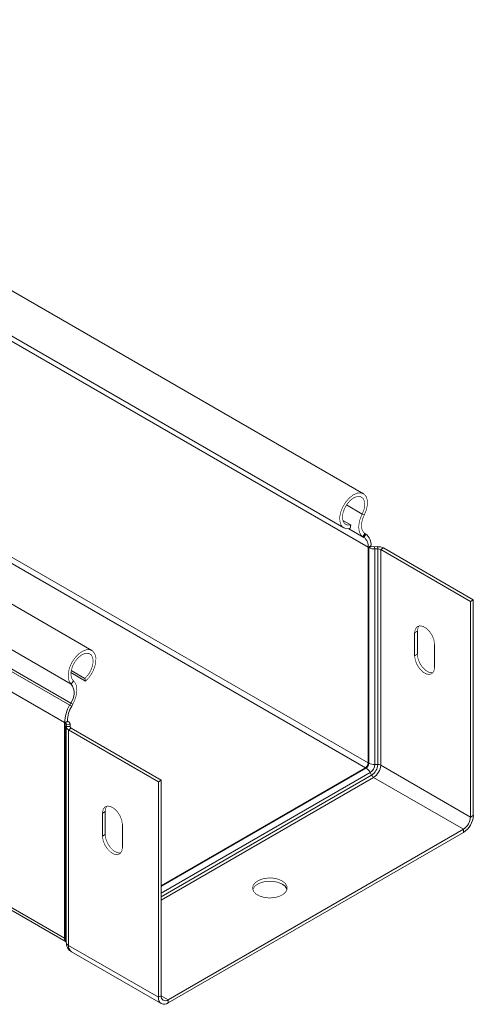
# Model space of a CAD drawing. Header units: millimetres. Extents: x 274 to 1864, y -1378 to 533.
# Tile 11 of 32: x 948 to 1053, y -1062 to -834. Entities that reach past the tile are written whole.
import ezdxf

# ---------------------------------------------------------------- set-up
doc = ezdxf.new("R2010")
doc.units = ezdxf.units.MM
doc.linetypes.add('K5LT32768', pattern=[0])
doc.linetypes.add('K5LT32769', pattern=[0])

msp = doc.modelspace()

# ---------------------------------------------------------------- linework, layer by layer
at = {"color": 7, "linetype": 'K5LT32768', "lineweight": 15}
for p, q in [((1027.58, -943.82), (838.08, -834.42)), ((833.53, -842.3), (1023.03, -951.7)), ((964.9, -980.01), (775.39, -870.61)), ((960.15, -987.75), (770.64, -878.35)), ((959.78, -992.6), (770.27, -883.2)), ((960.02, -992.16), (770.52, -882.76)), ((958.61, -996.65), (769.11, -887.25)), ((958.61, -1046.41), (769.11, -937.01)), ((769.48, -937.83), (958.98, -1047.23)), ((1027.79, -948.71), (1027.3, -948.52)), ((1024.64, -951.03), (1022.82, -949.97)), ((1024.48, -951.83), (1024.64, -951.03)), ((1027.91, -952.97), (1027.45, -953.74)), ((1027.69, -953.9), (1027.45, -953.74)), ((1028.15, -953.12), (1027.69, -953.9)), ((1028.15, -953.12), (1027.91, -952.97)), ((1028.69, -956.19), (1029.32, -955.82)), ((1028.69, -1005.95), (1028.69, -956.19)), ((1028.69, -956.19), (1028.83, -956.28)), ((1028.83, -956.28), (1029.47, -955.91)), ((1028.83, -1006.04), (1028.83, -956.28)), ((1029.32, -955.82), (1029.47, -955.91)), ((1030.14, -956.06), (1030.84, -956.04)), ((1030.19, -956.58), (1030.14, -956.06)), ((1030.19, -956.58), (1030.89, -956.56)), ((1030.19, -1006.34), (1030.19, -956.58)), ((1030.89, -956.56), (1030.84, -956.04)), ((1030.89, -1006.32), (1030.89, -956.56)), ((1031.56, -956.71), (1032.2, -956.34)), ((1032.2, -956.34), (1052.94, -968.32)), ((1031.56, -1006.47), (1031.56, -956.71)), ((1031.56, -956.71), (1052.3, -968.68)), ((1052.3, -968.68), (1052.94, -968.32)), ((1052.3, -1018.44), (1052.3, -968.68)), ((1052.94, -1018.08), (1052.94, -968.32)), ((1040.03, -975.57), (1039.4, -975.94)), ((1039.4, -975.94), (1039.4, -981.25)), ((1040.03, -975.57), (1040.03, -980.88)), ((1043.99, -983.9), (1043.99, -978.59)), ((1040.03, -980.88), (1039.4, -981.25)), ((963.46, -987.06), (960.06, -985.1)), ((963.29, -986.44), (960.13, -984.62)), ((960.15, -987.75), (960.64, -987)), ((963.46, -987.06), (963.29, -986.44)), ((960.02, -992.16), (959.78, -992.6)), ((959.78, -992.6), (960.24, -992.84)), ((960.02, -992.16), (960.48, -992.4)), ((960.48, -992.4), (960.24, -992.84)), ((959.25, -996.28), (958.61, -996.65)), ((958.61, -996.65), (958.76, -996.73)), ((958.61, -996.65), (958.61, -1046.41)), ((959.39, -996.36), (958.76, -996.73)), ((958.76, -996.73), (958.76, -1046.49)), ((959.02, -997.12), (958.99, -997.52)), ((959.88, -997.55), (958.99, -997.52)), ((959.92, -997.14), (959.02, -997.12)), ((959.25, -996.28), (959.39, -996.36)), ((959.92, -997.14), (959.88, -997.55)), ((959.92, -997.72), (959.92, -997.1)), ((958.98, -997.57), (958.98, -1047.33)), ((960.15, -997.94), (959.51, -998.31)), ((959.51, -998.31), (959.51, -1048.07)), ((959.51, -998.31), (980.25, -1010.28)), ((960.15, -997.94), (980.89, -1009.91)), ((1028.69, -1005.95), (1028.83, -1006.04)), ((1030.19, -1006.34), (1030.89, -1006.32)), ((1031.56, -1006.47), (1052.3, -1018.44)), ((980.89, -1034.28), (1028.05, -1007.05)), ((1028.05, -1007.05), (1028.19, -1007.14)), ((1029.13, -1008.16), (1029.47, -1008.78)), ((980.89, -1009.91), (980.25, -1010.28)), ((980.25, -1010.28), (980.25, -1060.04)), ((980.89, -1009.91), (980.89, -1059.67)), ((1029.94, -1009.29), (1050.68, -1021.26)), ((967.34, -1017.54), (967.98, -1017.17)), ((967.34, -1022.84), (967.34, -1017.54)), ((967.98, -1022.48), (967.98, -1017.17)), ((971.94, -1020.19), (971.94, -1025.5)), ((1052.3, -1018.44), (1052.94, -1018.08)), ((967.34, -1022.84), (967.98, -1022.48)), ((982.51, -1060.61), (1050.68, -1021.26)), ((982.51, -1061.35), (1050.68, -1021.99)), ((1050.68, -1021.26), (1050.68, -1021.99)), ((958.61, -1046.41), (958.76, -1046.49)), ((959.51, -1048.07), (980.25, -1060.04)), ((960.17, -1049.53), (980.91, -1061.5)), ((980.89, -1059.67), (980.25, -1060.04)), ((982.51, -1060.61), (982.51, -1061.35))]:
    msp.add_line(p, q, dxfattribs=at)
at = {"color": 8, "linetype": 'K5LT32769', "lineweight": 15, "true_color": 0x808080}
for p, q in [((1028.69, -956.19), (943.38, -906.95)), ((1027.3, -948.52), (1023.66, -946.42)), ((1027.69, -953.9), (1024.22, -951.89)), ((1027.45, -953.74), (1024.24, -951.89)), ((1028.05, -1007.05), (944.57, -958.86)), ((1028.69, -1005.95), (945.2, -957.76)), ((959.88, -997.55), (959.88, -997.6)), ((959.92, -997.14), (959.92, -997.71)), ((980.89, -1034.45), (1028.19, -1007.14)), ((980.89, -1036.01), (1029.13, -1008.16)), ((980.89, -1036.82), (1029.47, -1008.78)), ((980.89, -1037.61), (1029.94, -1009.29)), ((980.89, -1059.67), (982.51, -1060.61))]:
    msp.add_line(p, q, dxfattribs=at)
at = {"color": 7, "linetype": 'K5LT32768', "const_width": 0.15}
for points in [[(1027.79, -948.71), (1028.26, -947.53), (1028.5, -946.37), (1028.48, -945.32), (1028.21, -944.47), (1027.69, -943.89), (1026.99, -943.62), (1026.15, -943.69), (1025.24, -944.09), (1024.33, -944.79), (1023.51, -945.72), (1022.83, -946.83), (1022.35, -948), (1022.11, -949.16), (1022.14, -950.21), (1022.41, -951.06), (1022.93, -951.64), (1023.63, -951.9), (1024.48, -951.83)], [(1027.3, -948.52), (1027.71, -947.46), (1027.89, -946.42), (1027.8, -945.53), (1027.45, -944.86), (1026.88, -944.49), (1026.16, -944.46), (1025.34, -944.76), (1024.53, -945.37), (1023.79, -946.23), (1023.21, -947.24), (1022.84, -948.31), (1022.73, -949.32), (1022.88, -950.17), (1023.28, -950.78), (1023.89, -951.07), (1024.64, -951.03)], [(1027.45, -953.74), (1027.06, -953.4), (1026.77, -952.93), (1026.58, -952.34), (1026.5, -951.67), (1026.53, -950.92), (1026.68, -950.13), (1026.94, -949.32), (1027.3, -948.52)], [(1027.91, -952.97), (1027.59, -952.69), (1027.35, -952.3), (1027.2, -951.83), (1027.13, -951.28), (1027.16, -950.67), (1027.29, -950.02), (1027.49, -949.36), (1027.79, -948.71)], [(1043.99, -978.59), (1043.86, -977.61), (1043.46, -976.58), (1042.85, -975.63), (1042.1, -974.88), (1041.3, -974.42), (1040.55, -974.3), (1039.94, -974.54), (1039.54, -975.11), (1039.4, -975.94)], [(1040.42, -974.32), (1040.17, -974.74), (1040.03, -975.57)], [(963.46, -987.06), (964.3, -986.16), (965.01, -985.07), (965.52, -983.9), (965.8, -982.73), (965.82, -981.66), (965.58, -980.78), (965.1, -980.15), (964.42, -979.83), (963.6, -979.85), (962.7, -980.19), (961.79, -980.85), (960.95, -981.75), (960.24, -982.83), (959.73, -984.01), (959.45, -985.17), (959.43, -986.24), (959.67, -987.13), (960.15, -987.75)], [(963.29, -986.44), (964.05, -985.62), (964.65, -984.62), (965.05, -983.55), (965.2, -982.53), (965.09, -981.65), (964.73, -981.01), (964.14, -980.66), (963.41, -980.66), (962.59, -980.99), (961.78, -981.62), (961.05, -982.5), (960.48, -983.52), (960.14, -984.59), (960.05, -985.59), (960.22, -986.42), (960.64, -987)], [(1039.4, -981.25), (1039.54, -982.23), (1039.94, -983.26), (1040.55, -984.21), (1041.3, -984.96), (1042.1, -985.42), (1042.85, -985.54), (1043.46, -985.3), (1043.86, -984.73), (1043.99, -983.9)], [(1040.03, -980.88), (1040.17, -981.87), (1040.57, -982.9), (1041.18, -983.84), (1041.93, -984.59), (1042.73, -985.05), (1043.48, -985.17), (1043.61, -985.15)], [(960.64, -987), (960.99, -987.39), (961.25, -987.91), (961.4, -988.53), (961.43, -989.23), (961.36, -989.99), (961.17, -990.8), (960.87, -991.61), (960.48, -992.4)], [(967.34, -1017.54), (967.48, -1016.71), (967.88, -1016.14), (968.49, -1015.9), (969.24, -1016.02), (970.04, -1016.48), (970.79, -1017.23), (971.4, -1018.17), (971.8, -1019.2), (971.94, -1020.19)], [(967.98, -1017.17), (968.12, -1016.34), (968.37, -1015.92)], [(971.55, -1026.75), (971.43, -1026.76), (970.68, -1026.65), (969.88, -1026.19), (969.13, -1025.44), (968.52, -1024.49), (968.12, -1023.46), (967.98, -1022.48)], [(971.94, -1025.5), (971.8, -1026.32), (971.4, -1026.89), (970.79, -1027.13), (970.04, -1027.01), (969.24, -1026.55), (968.49, -1025.8), (967.88, -1024.86), (967.48, -1023.83), (967.34, -1022.84)], [(1008.82, -1033.18), (1007.86, -1032.77), (1006.73, -1032.54), (1005.54, -1032.52), (1004.39, -1032.7), (1003.38, -1033.06), (1002.6, -1033.58), (1002.12, -1034.21), (1001.99, -1034.9), (1002.21, -1035.58), (1002.77, -1036.18), (1003.61, -1036.67), (1004.67, -1036.99), (1005.84, -1037.12), (1007.02, -1037.04), (1008.12, -1036.77), (1009.02, -1036.32), (1009.65, -1035.74), (1009.96, -1035.07), (1009.92, -1034.38), (1009.52, -1033.73), (1008.82, -1033.18)], [(1008.82, -1033.91), (1007.86, -1033.51), (1006.73, -1033.28), (1005.54, -1033.25), (1004.39, -1033.43), (1003.38, -1033.8), (1002.6, -1034.32), (1002.12, -1034.95), (1002.04, -1035.18)]]:
    msp.add_lwpolyline(points, dxfattribs=at)
at = {"color": 7, "linetype": 'K5LT32768', "lineweight": 15}
for centre, radius, start, end in [((1026.09, -955.95), 2.61, 354.7437, 51.9902), ((1026.26, -955.54), 3.07, 354.7439, 51.9899), ((1030.06, -953.95), 2.63, 242.101, 272.7111), ((1030.08, -954.74), 1.32, 242.101, 272.7112), ((1030.97, -958.67), 2.63, 62.1011, 92.7108), ((1030.95, -957.88), 1.32, 62.1006, 92.7116), ((957.1, -989.87), 3.72, 321.9543, 34.7636), ((967.19, -996.93), 8.59, 149.7171, 178.1227), ((966.54, -996.52), 7.3, 149.717, 178.1227), ((958.58, -997.13), 0.439, 1.3708, 66.3049), ((959.86, -997.5), 0.879, 181.371, 246.3047), ((959.04, -997.17), 0.879, 1.3703, 66.3051), ((960.32, -997.54), 0.439, 181.37, 246.3057), ((1027.3, -1005.89), 1.38, 302.6056, 357.3944), ((1027.45, -1005.97), 1.38, 302.6056, 357.3944), ((1030.06, -1003.71), 2.63, 242.101, 272.7111), ((1027.9, -1006.23), 2.29, 302.6053, 357.3946), ((1027.81, -1006.18), 3.08, 302.6056, 357.3944), ((1028.03, -1006.31), 3.53, 302.6056, 357.3944), ((1030.95, -1007.63), 1.32, 62.1006, 92.7116), ((1026.79, -1009.37), 2.63, 27.2885, 57.9041), ((1030.64, -1008.17), 1.32, 207.2882, 237.9041), ((1048.03, -1017.85), 4.92, 302.6056, 357.3944), ((1048.77, -1018.28), 3.53, 302.6056, 357.3944), ((1007.93, -1035.83), 2.11, 17.9394, 65.1165), ((959.48, -1046.51), 0.876, 173.247, 235.4409), ((981.63, -1060.26), 1.4, 170.786, 309.2031), ((981.88, -1059.83), 1, 170.786, 309.2031)]:
    msp.add_arc(centre, radius, start, end, dxfattribs=at)
at = {"color": 8, "linetype": 'K5LT32769', "lineweight": 15, "true_color": 0x808080}
for centre, radius, start, end in [((959.74, -1046.56), 0.987, 175.7337, 219.9614), ((958.5, -1046.98), 0.554, 29.0132, 62.3789), ((959.88, -1047.25), 0.896, 185.367, 245.9532), ((961.03, -1048.26), 1.53, 172.7452, 235.9426)]:
    msp.add_arc(centre, radius, start, end, dxfattribs=at)
at = {"color": 7, "linetype": 'K5LT32768', "lineweight": 15}
msp.add_open_spline([(958.98, -1047.33), (959, -1047.56), (959.03, -1048.07), (959.34, -1048.77), (959.75, -1049.3), (960.09, -1049.45), (960.18, -1049.49)], degree=3, knots=[0, 0, 0, 0, 0.265336, 0.57677, 0.883735, 1, 1, 1, 1], dxfattribs=at)

doc.saveas('drawing.dxf')
